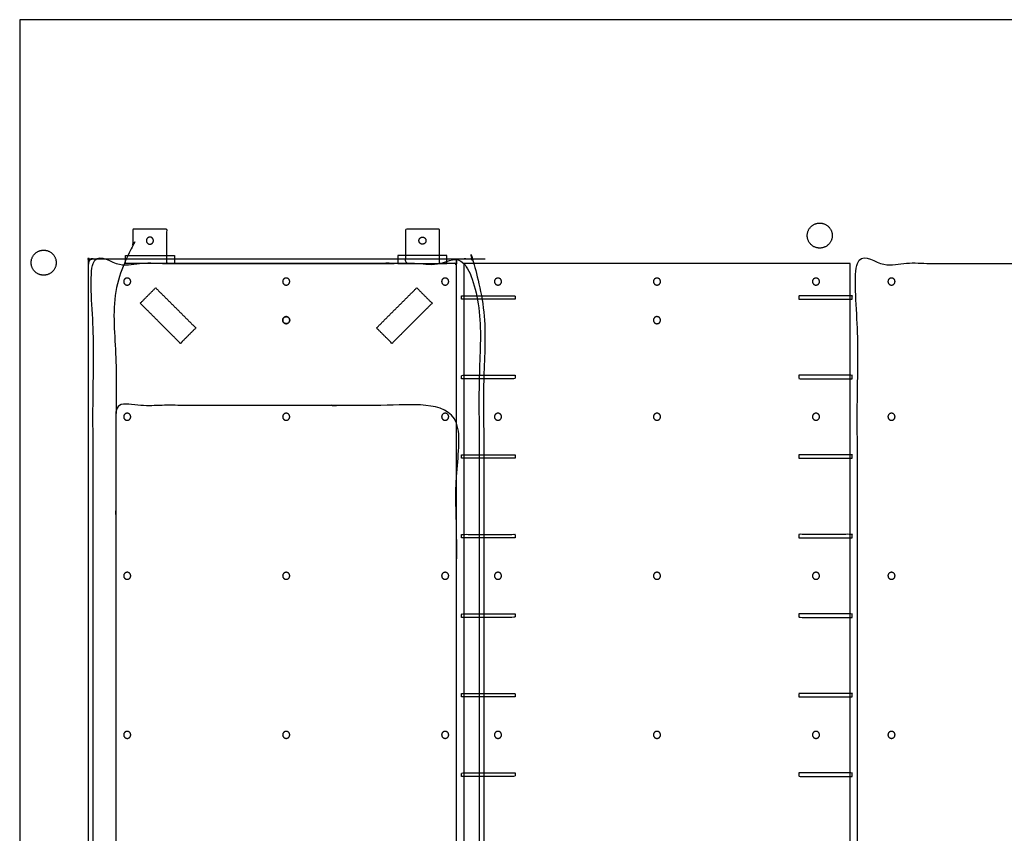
# Model space of a CAD drawing. Header units: millimetres. Extents: x -2435 to 1775, y -250 to 1540.
# Tile 59 of 60: x 0 to 867, y 716 to 1432. Entities that reach past the tile are written whole.
import ezdxf

# ---------------------------------------------------------------- set-up
doc = ezdxf.new("R2010")
doc.units = ezdxf.units.MM
doc.header["$MEASUREMENT"] = 0
doc.layers.add('Work layer', color=254, linetype='Continuous', true_color=0xdddddd)

msp = doc.modelspace()

# ---------------------------------------------------------------- linework, layer by layer
at = {"layer": 'Work layer'}
for points in [[(0, 0), (1775.2, 0), (1775.2, 1432.191), (0, 1432.191)], [(93.072, 1224.729), (136.245, 1224.729), (136.245, 1217.729), (93.072, 1217.729)], [(376.245, 1224.729), (333.072, 1224.729), (333.072, 1217.729), (376.245, 1217.729)], [(391.158, 317.729), (731.158, 317.729), (731.158, 1217.729), (391.158, 1217.729)]]:
    msp.add_lwpolyline(points, close=True, dxfattribs=at)
msp.add_lwpolyline([(59.593, 1221.729), (409.724, 1221.729)], dxfattribs=at)
for points, weights, knots in [([(715.467, 1242.181), (715.467, 1253.181), (704.467, 1253.181), (693.467, 1253.181), (693.467, 1242.181), (693.467, 1231.181), (704.467, 1231.181), (715.467, 1231.181), (715.467, 1242.181)], [1, 0.707106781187, 1, 0.707106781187, 1, 0.707106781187, 1, 0.707106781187, 1], [0, 0, 0, 17.2787596, 17.2787596, 34.5575192, 34.5575192, 51.8362788, 51.8362788, 69.1150384, 69.1150384, 69.1150384]), ([(117.758, 1237.729), (117.758, 1234.629), (114.658, 1234.629), (111.558, 1234.629), (111.558, 1237.729), (111.558, 1240.829), (114.658, 1240.829), (117.758, 1240.829), (117.758, 1237.729)], [1, 0.707106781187, 1, 0.707106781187, 1, 0.707106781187, 1, 0.707106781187, 1], [0, 0, 0, 4.8694686, 4.8694686, 9.7389372, 9.7389372, 14.6084058, 14.6084058, 19.4778745, 19.4778745, 19.4778745]), ([(351.558, 1237.729), (351.558, 1234.629), (354.658, 1234.629), (357.758, 1234.629), (357.758, 1237.729), (357.758, 1240.829), (354.658, 1240.829), (351.558, 1240.829), (351.558, 1237.729)], [1, 0.707106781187, 1, 0.707106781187, 1, 0.707106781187, 1, 0.707106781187, 1], [0, 0, 0, 4.8694686, 4.8694686, 9.7389372, 9.7389372, 14.6084058, 14.6084058, 19.4778745, 19.4778745, 19.4778745]), ([(32.106, 1218.339), (32.106, 1229.339), (21.106, 1229.339), (10.106, 1229.339), (10.106, 1218.339), (10.106, 1207.339), (21.106, 1207.339), (32.106, 1207.339), (32.106, 1218.339)], [1, 0.707106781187, 1, 0.707106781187, 1, 0.707106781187, 1, 0.707106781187, 1], [0, 0, 0, 17.2787596, 17.2787596, 34.5575192, 34.5575192, 51.8362788, 51.8362788, 69.1150384, 69.1150384, 69.1150384]), ([(408.658, 317.729), (408.658, 767.729), (408.658, 1217.729), (408.658, 1221.729), (404.658, 1221.729), (234.658, 1221.729), (64.658, 1221.729), (60.658, 1221.729), (60.658, 1217.729), (60.658, 767.729), (60.658, 317.729), (60.658, 313.729), (64.658, 313.729), (234.658, 313.729), (404.658, 313.729), (408.658, 313.729), (408.658, 317.729)], [1, 1, 1, 0.707106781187, 1, 1, 1, 0.707106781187, 1, 1, 1, 0.707106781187, 1, 1, 1, 0.707106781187, 1], [0, 0, 0, 900, 900, 908, 908, 1268.0000315, 1268.0000315, 1276.0000315, 1276.0000315, 2176.0000315, 2176.0000315, 2184.0000315, 2184.0000315, 2544.0000629, 2544.0000629, 2552.0000629, 2552.0000629, 2552.0000629]), ([(94.658, 1204.829), (97.758, 1204.829), (97.758, 1201.729), (97.758, 1198.629), (94.658, 1198.629), (91.558, 1198.629), (91.558, 1201.729), (91.558, 1204.829), (94.658, 1204.829)], [1, 0.707106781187, 1, 0.707106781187, 1, 0.707106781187, 1, 0.707106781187, 1], [-19.4778745, -19.4778745, -19.4778745, -14.6084058, -14.6084058, -9.7389372, -9.7389372, -4.8694686, -4.8694686, 0, 0, 0]), ([(94.658, 1204.829), (97.758, 1204.829), (97.758, 1201.729), (97.758, 1198.629), (94.658, 1198.629), (91.558, 1198.629), (91.558, 1201.729), (91.558, 1204.829), (94.658, 1204.829)], [0.999999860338, 0.707106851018, 1, 0.707106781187, 1, 0.707106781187, 1, 0.707106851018, 0.999999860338], [-19.4778745, -19.4778745, -19.4778745, -14.6084064, -14.6084064, -9.7389372, -9.7389372, -4.869468, -4.869468, 0, 0, 0]), ([(234.658, 1204.829), (237.758, 1204.829), (237.758, 1201.729), (237.758, 1198.629), (234.658, 1198.629), (231.558, 1198.629), (231.558, 1201.729), (231.558, 1204.829), (234.658, 1204.829)], [1, 0.707106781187, 1, 0.707106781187, 1, 0.707106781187, 1, 0.707106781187, 1], [-19.4778745, -19.4778745, -19.4778745, -14.6084058, -14.6084058, -9.7389372, -9.7389372, -4.8694686, -4.8694686, 0, 0, 0]), ([(234.658, 1204.829), (237.758, 1204.829), (237.758, 1201.729), (237.758, 1198.629), (234.658, 1198.629), (231.558, 1198.629), (231.558, 1201.729), (231.558, 1204.829), (234.658, 1204.829)], [0.999999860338, 0.707106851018, 1, 0.707106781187, 1, 0.707106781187, 1, 0.707106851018, 0.999999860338], [-19.4778745, -19.4778745, -19.4778745, -14.6084064, -14.6084064, -9.7389372, -9.7389372, -4.869468, -4.869468, 0, 0, 0]), ([(374.658, 1204.829), (377.758, 1204.829), (377.758, 1201.729), (377.758, 1198.629), (374.658, 1198.629), (371.558, 1198.629), (371.558, 1201.729), (371.558, 1204.829), (374.658, 1204.829)], [1, 0.707106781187, 1, 0.707106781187, 1, 0.707106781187, 1, 0.707106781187, 1], [-19.4778745, -19.4778745, -19.4778745, -14.6084058, -14.6084058, -9.7389372, -9.7389372, -4.8694686, -4.8694686, 0, 0, 0]), ([(374.658, 1204.829), (377.758, 1204.829), (377.758, 1201.729), (377.758, 1198.629), (374.658, 1198.629), (371.558, 1198.629), (371.558, 1201.729), (371.558, 1204.829), (374.658, 1204.829)], [0.999999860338, 0.707106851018, 1, 0.707106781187, 1, 0.707106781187, 1, 0.707106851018, 0.999999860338], [-19.4778745, -19.4778745, -19.4778745, -14.6084064, -14.6084064, -9.7389372, -9.7389372, -4.869468, -4.869468, 0, 0, 0]), ([(421.158, 1204.829), (424.258, 1204.829), (424.258, 1201.729), (424.258, 1198.629), (421.158, 1198.629), (418.058, 1198.629), (418.058, 1201.729), (418.058, 1204.829), (421.158, 1204.829)], [1, 0.707106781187, 1, 0.707106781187, 1, 0.707106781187, 1, 0.707106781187, 1], [-19.4778745, -19.4778745, -19.4778745, -14.6084058, -14.6084058, -9.7389372, -9.7389372, -4.8694686, -4.8694686, 0, 0, 0]), ([(561.158, 1204.829), (564.258, 1204.829), (564.258, 1201.729), (564.258, 1198.629), (561.158, 1198.629), (558.058, 1198.629), (558.058, 1201.729), (558.058, 1204.829), (561.158, 1204.829)], [1, 0.707106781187, 1, 0.707106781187, 1, 0.707106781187, 1, 0.707106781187, 1], [-19.4778745, -19.4778745, -19.4778745, -14.6084058, -14.6084058, -9.7389372, -9.7389372, -4.8694686, -4.8694686, 0, 0, 0]), ([(701.158, 1204.829), (704.258, 1204.829), (704.258, 1201.729), (704.258, 1198.629), (701.158, 1198.629), (698.058, 1198.629), (698.058, 1201.729), (698.058, 1204.829), (701.158, 1204.829)], [1, 0.707106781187, 1, 0.707106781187, 1, 0.707106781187, 1, 0.707106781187, 1], [-19.4778745, -19.4778745, -19.4778745, -14.6084058, -14.6084058, -9.7389372, -9.7389372, -4.8694686, -4.8694686, 0, 0, 0]), ([(767.658, 1204.829), (770.758, 1204.829), (770.758, 1201.729), (770.758, 1198.629), (767.658, 1198.629), (764.558, 1198.629), (764.558, 1201.729), (764.558, 1204.829), (767.658, 1204.829)], [1, 0.707106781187, 1, 0.707106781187, 1, 0.707106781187, 1, 0.707106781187, 1], [-19.4778745, -19.4778745, -19.4778745, -14.6084058, -14.6084058, -9.7389372, -9.7389372, -4.8694686, -4.8694686, 0, 0, 0]), ([(234.658, 1164.629), (237.758, 1164.629), (237.758, 1167.729), (237.758, 1170.829), (234.658, 1170.829), (231.558, 1170.829), (231.558, 1167.729), (231.558, 1164.629), (234.658, 1164.629)], [1, 0.707106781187, 1, 0.707106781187, 1, 0.707106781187, 1, 0.707106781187, 1], [0, 0, 0, 4.8694686, 4.8694686, 9.7389372, 9.7389372, 14.6084058, 14.6084058, 19.4778745, 19.4778745, 19.4778745]), ([(234.658, 1164.629), (231.558, 1164.629), (231.558, 1167.729), (231.558, 1170.829), (234.658, 1170.829), (237.758, 1170.829), (237.758, 1167.729), (237.758, 1164.629), (234.658, 1164.629)], [0.999999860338, 0.707106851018, 1, 0.707106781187, 1, 0.707106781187, 1, 0.707106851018, 0.999999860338], [-19.4778745, -19.4778745, -19.4778745, -14.6084064, -14.6084064, -9.7389372, -9.7389372, -4.869468, -4.869468, 0, 0, 0]), ([(561.158, 1164.629), (558.058, 1164.629), (558.058, 1167.729), (558.058, 1170.829), (561.158, 1170.829), (564.258, 1170.829), (564.258, 1167.729), (564.258, 1164.629), (561.158, 1164.629)], [1, 0.707106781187, 1, 0.707106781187, 1, 0.707106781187, 1, 0.707106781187, 1], [-19.4778745, -19.4778745, -19.4778745, -14.6084058, -14.6084058, -9.7389372, -9.7389372, -4.8694686, -4.8694686, 0, 0, 0]), ([(86.158, 462.729), (84.658, 462.729), (84.658, 464.229), (84.658, 777.729), (84.658, 1091.229), (84.658, 1092.729), (86.158, 1092.729), (234.658, 1092.729), (383.158, 1092.729), (384.658, 1092.729), (384.658, 1091.229), (384.658, 777.729), (384.658, 464.229), (384.658, 462.729), (383.158, 462.729), (234.658, 462.729), (86.158, 462.729)], [1, 0.707106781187, 1, 1, 1, 0.707106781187, 1, 1, 1, 0.707106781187, 1, 1, 1, 0.707106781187, 1, 1, 1], [0, 0, 0, 2.3561945, 2.3561945, 898.0704802, 898.0704802, 900.4266747, 900.4266747, 1256.8267058, 1256.8267058, 1259.1829003, 1259.1829003, 1896.1352813, 1896.1352813, 1898.4914758, 1898.4914758, 2254.8915069, 2254.8915069, 2254.8915069]), ([(94.658, 1085.829), (97.758, 1085.829), (97.758, 1082.729), (97.758, 1079.629), (94.658, 1079.629), (91.558, 1079.629), (91.558, 1082.729), (91.558, 1085.829), (94.658, 1085.829)], [1, 0.707106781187, 1, 0.707106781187, 1, 0.707106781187, 1, 0.707106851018, 0.999999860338], [-19.4778745, -19.4778745, -19.4778745, -14.6084055, -14.6084055, -9.7389366, -9.7389366, -4.8694677, -4.8694677, 0, 0, 0]), ([(234.658, 1085.829), (237.758, 1085.829), (237.758, 1082.729), (237.758, 1079.629), (234.658, 1079.629), (231.558, 1079.629), (231.558, 1082.729), (231.558, 1085.829), (234.658, 1085.829)], [0.999999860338, 0.707106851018, 1, 0.707106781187, 1, 0.707106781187, 1, 0.707106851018, 0.999999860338], [-19.4778745, -19.4778745, -19.4778745, -14.6084064, -14.6084064, -9.7389372, -9.7389372, -4.869468, -4.869468, 0, 0, 0]), ([(374.658, 1085.829), (377.758, 1085.829), (377.758, 1082.729), (377.758, 1079.629), (374.658, 1079.629), (371.558, 1079.629), (371.558, 1082.729), (371.558, 1085.829), (374.658, 1085.829)], [0.999999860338, 0.707106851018, 1, 0.707106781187, 1, 0.707106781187, 1, 0.707106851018, 0.999999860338], [-19.4778745, -19.4778745, -19.4778745, -14.6084064, -14.6084064, -9.7389372, -9.7389372, -4.869468, -4.869468, 0, 0, 0]), ([(421.158, 1085.829), (424.258, 1085.829), (424.258, 1082.729), (424.258, 1079.629), (421.158, 1079.629), (418.058, 1079.629), (418.058, 1082.729), (418.058, 1085.829), (421.158, 1085.829)], [0.999999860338, 0.707106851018, 1, 0.707106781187, 1, 0.707106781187, 1, 0.707106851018, 0.999999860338], [-19.4778745, -19.4778745, -19.4778745, -14.6084064, -14.6084064, -9.7389372, -9.7389372, -4.869468, -4.869468, 0, 0, 0]), ([(561.158, 1085.829), (564.258, 1085.829), (564.258, 1082.729), (564.258, 1079.629), (561.158, 1079.629), (558.058, 1079.629), (558.058, 1082.729), (558.058, 1085.829), (561.158, 1085.829)], [1, 0.707106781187, 1, 0.707106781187, 1, 0.707106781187, 1, 0.707106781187, 1], [-19.4778745, -19.4778745, -19.4778745, -14.6084058, -14.6084058, -9.7389372, -9.7389372, -4.8694686, -4.8694686, 0, 0, 0]), ([(701.158, 1085.829), (704.258, 1085.829), (704.258, 1082.729), (704.258, 1079.629), (701.158, 1079.629), (698.058, 1079.629), (698.058, 1082.729), (698.058, 1085.829), (701.158, 1085.829)], [1, 0.707106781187, 1, 0.707106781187, 1, 0.707106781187, 1, 0.707106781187, 1], [-19.4778745, -19.4778745, -19.4778745, -14.6084058, -14.6084058, -9.7389372, -9.7389372, -4.8694686, -4.8694686, 0, 0, 0]), ([(767.658, 1085.829), (770.758, 1085.829), (770.758, 1082.729), (770.758, 1079.629), (767.658, 1079.629), (764.558, 1079.629), (764.558, 1082.729), (764.558, 1085.829), (767.658, 1085.829)], [0.999999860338, 0.707106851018, 1, 0.707106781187, 1, 0.707106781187, 1, 0.707106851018, 0.999999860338], [-19.4778745, -19.4778745, -19.4778745, -14.6084064, -14.6084064, -9.7389372, -9.7389372, -4.869468, -4.869468, 0, 0, 0]), ([(94.658, 945.829), (97.758, 945.829), (97.758, 942.729), (97.758, 939.629), (94.658, 939.629), (91.558, 939.629), (91.558, 942.729), (91.558, 945.829), (94.658, 945.829)], [0.999999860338, 0.707106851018, 1, 0.707106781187, 1, 0.707106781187, 1, 0.707106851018, 0.999999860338], [-19.4778745, -19.4778745, -19.4778745, -14.6084064, -14.6084064, -9.7389372, -9.7389372, -4.869468, -4.869468, 0, 0, 0]), ([(234.658, 945.829), (237.758, 945.829), (237.758, 942.729), (237.758, 939.629), (234.658, 939.629), (231.558, 939.629), (231.558, 942.729), (231.558, 945.829), (234.658, 945.829)], [0.999999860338, 0.707106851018, 1, 0.707106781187, 1, 0.707106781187, 1, 0.707106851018, 0.999999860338], [-19.4778745, -19.4778745, -19.4778745, -14.6084064, -14.6084064, -9.7389372, -9.7389372, -4.869468, -4.869468, 0, 0, 0]), ([(374.658, 945.829), (377.758, 945.829), (377.758, 942.729), (377.758, 939.629), (374.658, 939.629), (371.558, 939.629), (371.558, 942.729), (371.558, 945.829), (374.658, 945.829)], [0.999999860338, 0.707106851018, 1, 0.707106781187, 1, 0.707106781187, 1, 0.707106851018, 0.999999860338], [-19.4778745, -19.4778745, -19.4778745, -14.6084064, -14.6084064, -9.7389372, -9.7389372, -4.869468, -4.869468, 0, 0, 0]), ([(421.158, 945.829), (424.258, 945.829), (424.258, 942.729), (424.258, 939.629), (421.158, 939.629), (418.058, 939.629), (418.058, 942.729), (418.058, 945.829), (421.158, 945.829)], [1, 0.707106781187, 1, 0.707106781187, 1, 0.707106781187, 1, 0.707106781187, 1], [-19.4778745, -19.4778745, -19.4778745, -14.6084058, -14.6084058, -9.7389372, -9.7389372, -4.8694686, -4.8694686, 0, 0, 0]), ([(561.158, 945.829), (564.258, 945.829), (564.258, 942.729), (564.258, 939.629), (561.158, 939.629), (558.058, 939.629), (558.058, 942.729), (558.058, 945.829), (561.158, 945.829)], [1, 0.707106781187, 1, 0.707106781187, 1, 0.707106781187, 1, 0.707106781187, 1], [-19.4778745, -19.4778745, -19.4778745, -14.6084058, -14.6084058, -9.7389372, -9.7389372, -4.8694686, -4.8694686, 0, 0, 0]), ([(701.158, 945.829), (704.258, 945.829), (704.258, 942.729), (704.258, 939.629), (701.158, 939.629), (698.058, 939.629), (698.058, 942.729), (698.058, 945.829), (701.158, 945.829)], [1, 0.707106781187, 1, 0.707106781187, 1, 0.707106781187, 1, 0.707106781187, 1], [-19.4778745, -19.4778745, -19.4778745, -14.6084058, -14.6084058, -9.7389372, -9.7389372, -4.8694686, -4.8694686, 0, 0, 0]), ([(767.658, 945.829), (770.758, 945.829), (770.758, 942.729), (770.758, 939.629), (767.658, 939.629), (764.558, 939.629), (764.558, 942.729), (764.558, 945.829), (767.658, 945.829)], [1, 0.707106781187, 1, 0.707106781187, 1, 0.707106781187, 1, 0.707106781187, 1], [-19.4778745, -19.4778745, -19.4778745, -14.6084058, -14.6084058, -9.7389372, -9.7389372, -4.8694686, -4.8694686, 0, 0, 0]), ([(94.658, 805.829), (97.758, 805.829), (97.758, 802.729), (97.758, 799.629), (94.658, 799.629), (91.558, 799.629), (91.558, 802.729), (91.558, 805.829), (94.658, 805.829)], [0.999999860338, 0.707106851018, 1, 0.707106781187, 1, 0.707106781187, 1, 0.707106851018, 0.999999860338], [-19.4778745, -19.4778745, -19.4778745, -14.6084064, -14.6084064, -9.7389372, -9.7389372, -4.869468, -4.869468, 0, 0, 0]), ([(234.658, 805.829), (237.758, 805.829), (237.758, 802.729), (237.758, 799.629), (234.658, 799.629), (231.558, 799.629), (231.558, 802.729), (231.558, 805.829), (234.658, 805.829)], [0.999999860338, 0.707106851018, 1, 0.707106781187, 1, 0.707106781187, 1, 0.707106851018, 0.999999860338], [-19.4778745, -19.4778745, -19.4778745, -14.6084064, -14.6084064, -9.7389372, -9.7389372, -4.869468, -4.869468, 0, 0, 0]), ([(374.658, 805.829), (377.758, 805.829), (377.758, 802.729), (377.758, 799.629), (374.658, 799.629), (371.558, 799.629), (371.558, 802.729), (371.558, 805.829), (374.658, 805.829)], [0.999999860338, 0.707106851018, 1, 0.707106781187, 1, 0.707106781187, 1, 0.707106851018, 0.999999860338], [-19.4778745, -19.4778745, -19.4778745, -14.6084064, -14.6084064, -9.7389372, -9.7389372, -4.869468, -4.869468, 0, 0, 0]), ([(421.158, 805.829), (424.258, 805.829), (424.258, 802.729), (424.258, 799.629), (421.158, 799.629), (418.058, 799.629), (418.058, 802.729), (418.058, 805.829), (421.158, 805.829)], [1, 0.707106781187, 1, 0.707106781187, 1, 0.707106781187, 1, 0.707106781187, 1], [-19.4778745, -19.4778745, -19.4778745, -14.6084058, -14.6084058, -9.7389372, -9.7389372, -4.8694686, -4.8694686, 0, 0, 0]), ([(561.158, 805.829), (564.258, 805.829), (564.258, 802.729), (564.258, 799.629), (561.158, 799.629), (558.058, 799.629), (558.058, 802.729), (558.058, 805.829), (561.158, 805.829)], [1, 0.707106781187, 1, 0.707106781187, 1, 0.707106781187, 1, 0.707106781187, 1], [-19.4778745, -19.4778745, -19.4778745, -14.6084058, -14.6084058, -9.7389372, -9.7389372, -4.8694686, -4.8694686, 0, 0, 0]), ([(701.158, 805.829), (704.258, 805.829), (704.258, 802.729), (704.258, 799.629), (701.158, 799.629), (698.058, 799.629), (698.058, 802.729), (698.058, 805.829), (701.158, 805.829)], [1, 0.707106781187, 1, 0.707106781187, 1, 0.707106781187, 1, 0.707106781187, 1], [-19.4778745, -19.4778745, -19.4778745, -14.6084058, -14.6084058, -9.7389372, -9.7389372, -4.8694686, -4.8694686, 0, 0, 0]), ([(767.658, 805.829), (770.758, 805.829), (770.758, 802.729), (770.758, 799.629), (767.658, 799.629), (764.558, 799.629), (764.558, 802.729), (764.558, 805.829), (767.658, 805.829)], [1, 0.707106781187, 1, 0.707106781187, 1, 0.707106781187, 1, 0.707106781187, 1], [-19.4778745, -19.4778745, -19.4778745, -14.6084058, -14.6084058, -9.7389372, -9.7389372, -4.8694686, -4.8694686, 0, 0, 0])]:
    msp.add_rational_spline(points, weights, degree=2, knots=knots, dxfattribs=at)
for points, knots in [([(129.658, 317.729), (129.658, 302.729), (129.658, 287.729), (114.658, 287.729), (99.658, 287.729), (99.658, 302.729), (99.658, 317.729), (92.158, 317.729), (84.658, 317.729), (84.658, 767.729), (84.658, 1217.729), (92.158, 1217.729), (99.658, 1217.729), (99.658, 1232.729), (99.658, 1247.729), (114.658, 1247.729), (129.658, 1247.729), (129.658, 1232.729), (129.658, 1217.729), (234.658, 1217.729), (339.658, 1217.729), (339.658, 1232.729), (339.658, 1247.729), (354.658, 1247.729), (369.658, 1247.729), (369.658, 1232.729), (369.658, 1217.729), (377.158, 1217.729), (384.658, 1217.729), (384.658, 767.729), (384.658, 317.729), (377.158, 317.729), (369.658, 317.729), (369.658, 302.729), (369.658, 287.729), (354.658, 287.729), (339.658, 287.729), (339.658, 302.729), (339.658, 317.729), (234.658, 317.729), (129.658, 317.729)], [-60, -60, -60, -30, -30, 0, 0, 30, 30, 48.0000016, 48.0000016, 948.0000016, 948.0000016, 966.0000031, 966.0000031, 996.0000031, 996.0000031, 1026.0000031, 1026.0000031, 1056.0000031, 1056.0000031, 1308.0000252, 1308.0000252, 1338.0000252, 1338.0000252, 1368.0000252, 1368.0000252, 1398.0000252, 1398.0000252, 1416.0000267, 1416.0000267, 2316.0000267, 2316.0000267, 2334.0000283, 2334.0000283, 2364.0000283, 2364.0000283, 2394.0000283, 2394.0000283, 2424.0000283, 2424.0000283, 2676.0000503, 2676.0000503, 2676.0000503]), ([(404.658, 317.729), (404.658, 767.729), (404.658, 1217.729), (234.658, 1217.729), (64.658, 1217.729), (64.658, 767.729), (64.658, 317.729), (234.658, 317.729), (404.658, 317.729)], [0, 0, 0, 900, 900, 1260.0000315, 1260.0000315, 2160.0000315, 2160.0000315, 2520.0000629, 2520.0000629, 2520.0000629]), ([(1077.658, 317.729), (1077.658, 767.729), (1077.658, 1217.729), (907.658, 1217.729), (737.658, 1217.729), (737.658, 767.729), (737.658, 317.729), (907.658, 317.729), (1077.658, 317.729)], [0, 0, 0, 900, 900, 1260.0000315, 1260.0000315, 2160.0000315, 2160.0000315, 2520.0000629, 2520.0000629, 2520.0000629]), ([(106.154, 1182.656), (123.832, 1164.978), (141.51, 1147.301), (148.298, 1154.089), (155.086, 1160.877), (137.408, 1178.555), (119.731, 1196.232), (112.943, 1189.444), (106.154, 1182.656)], [98.4, 98.4, 98.4, 158.4, 158.4, 177.6, 177.6, 237.6, 237.6, 256.8, 256.8, 256.8]), ([(314.23, 1160.877), (321.019, 1154.089), (327.807, 1147.301), (345.485, 1164.978), (363.162, 1182.656), (356.374, 1189.444), (349.586, 1196.232), (331.908, 1178.555), (314.23, 1160.877)], [139.2, 139.2, 139.2, 158.4, 158.4, 218.4, 218.4, 237.6, 237.6, 297.6, 297.6, 297.6]), ([(389.158, 1186.166), (412.658, 1186.166), (436.158, 1186.166), (436.158, 1187.696), (436.158, 1189.226), (412.658, 1189.226), (389.158, 1189.226), (389.158, 1187.696), (389.158, 1186.166)], [0, 0, 0, 45, 45, 48.0600111, 48.0600111, 93.0600111, 93.0600111, 96.1200223, 96.1200223, 96.1200223]), ([(733.158, 1186.166), (709.658, 1186.166), (686.158, 1186.166), (686.158, 1187.696), (686.158, 1189.226), (709.658, 1189.226), (733.158, 1189.226), (733.158, 1187.696), (733.158, 1186.166)], [0, 0, 0, 45, 45, 48.0600111, 48.0600111, 93.0600111, 93.0600111, 96.1200223, 96.1200223, 96.1200223]), ([(389.158, 1116.166), (412.658, 1116.166), (436.158, 1116.166), (436.158, 1117.696), (436.158, 1119.226), (412.658, 1119.226), (389.158, 1119.226), (389.158, 1117.696), (389.158, 1116.166)], [0, 0, 0, 45, 45, 48.0600111, 48.0600111, 93.0600111, 93.0600111, 96.1200223, 96.1200223, 96.1200223]), ([(733.158, 1116.166), (709.658, 1116.166), (686.158, 1116.166), (686.158, 1117.696), (686.158, 1119.226), (709.658, 1119.226), (733.158, 1119.226), (733.158, 1117.696), (733.158, 1116.166)], [0, 0, 0, 45, 45, 48.0600111, 48.0600111, 93.0600111, 93.0600111, 96.1200223, 96.1200223, 96.1200223]), ([(389.158, 1046.166), (412.658, 1046.166), (436.158, 1046.166), (436.158, 1047.696), (436.158, 1049.226), (412.658, 1049.226), (389.158, 1049.226), (389.158, 1047.696), (389.158, 1046.166)], [0, 0, 0, 45, 45, 48.0600111, 48.0600111, 93.0600111, 93.0600111, 96.1200223, 96.1200223, 96.1200223]), ([(733.158, 1046.166), (709.658, 1046.166), (686.158, 1046.166), (686.158, 1047.696), (686.158, 1049.226), (709.658, 1049.226), (733.158, 1049.226), (733.158, 1047.696), (733.158, 1046.166)], [0, 0, 0, 45, 45, 48.0600111, 48.0600111, 93.0600111, 93.0600111, 96.1200223, 96.1200223, 96.1200223]), ([(389.158, 976.166), (412.658, 976.166), (436.158, 976.166), (436.158, 977.696), (436.158, 979.226), (412.658, 979.226), (389.158, 979.226), (389.158, 977.696), (389.158, 976.166)], [0, 0, 0, 45, 45, 48.0600111, 48.0600111, 93.0600111, 93.0600111, 96.1200223, 96.1200223, 96.1200223]), ([(733.158, 976.166), (709.658, 976.166), (686.158, 976.166), (686.158, 977.696), (686.158, 979.226), (709.658, 979.226), (733.158, 979.226), (733.158, 977.696), (733.158, 976.166)], [0, 0, 0, 45, 45, 48.0600111, 48.0600111, 93.0600111, 93.0600111, 96.1200223, 96.1200223, 96.1200223]), ([(389.158, 906.166), (412.658, 906.166), (436.158, 906.166), (436.158, 907.696), (436.158, 909.226), (412.658, 909.226), (389.158, 909.226), (389.158, 907.696), (389.158, 906.166)], [0, 0, 0, 45, 45, 48.0600111, 48.0600111, 93.0600111, 93.0600111, 96.1200223, 96.1200223, 96.1200223]), ([(733.158, 906.166), (709.658, 906.166), (686.158, 906.166), (686.158, 907.696), (686.158, 909.226), (709.658, 909.226), (733.158, 909.226), (733.158, 907.696), (733.158, 906.166)], [0, 0, 0, 45, 45, 48.0600111, 48.0600111, 93.0600111, 93.0600111, 96.1200223, 96.1200223, 96.1200223]), ([(389.158, 836.166), (412.658, 836.166), (436.158, 836.166), (436.158, 837.696), (436.158, 839.226), (412.658, 839.226), (389.158, 839.226), (389.158, 837.696), (389.158, 836.166)], [0, 0, 0, 45, 45, 48.0600111, 48.0600111, 93.0600111, 93.0600111, 96.1200223, 96.1200223, 96.1200223]), ([(733.158, 836.166), (709.658, 836.166), (686.158, 836.166), (686.158, 837.696), (686.158, 839.226), (709.658, 839.226), (733.158, 839.226), (733.158, 837.696), (733.158, 836.166)], [0, 0, 0, 45, 45, 48.0600111, 48.0600111, 93.0600111, 93.0600111, 96.1200223, 96.1200223, 96.1200223]), ([(389.158, 766.166), (412.658, 766.166), (436.158, 766.166), (436.158, 767.696), (436.158, 769.226), (412.658, 769.226), (389.158, 769.226), (389.158, 767.696), (389.158, 766.166)], [0, 0, 0, 45, 45, 48.0600111, 48.0600111, 93.0600111, 93.0600111, 96.1200223, 96.1200223, 96.1200223]), ([(733.158, 766.166), (709.658, 766.166), (686.158, 766.166), (686.158, 767.696), (686.158, 769.226), (709.658, 769.226), (733.158, 769.226), (733.158, 767.696), (733.158, 766.166)], [0, 0, 0, 45, 45, 48.0600111, 48.0600111, 93.0600111, 93.0600111, 96.1200223, 96.1200223, 96.1200223])]:
    msp.add_open_spline(points, degree=2, knots=knots, dxfattribs=at)

doc.saveas('drawing.dxf')
